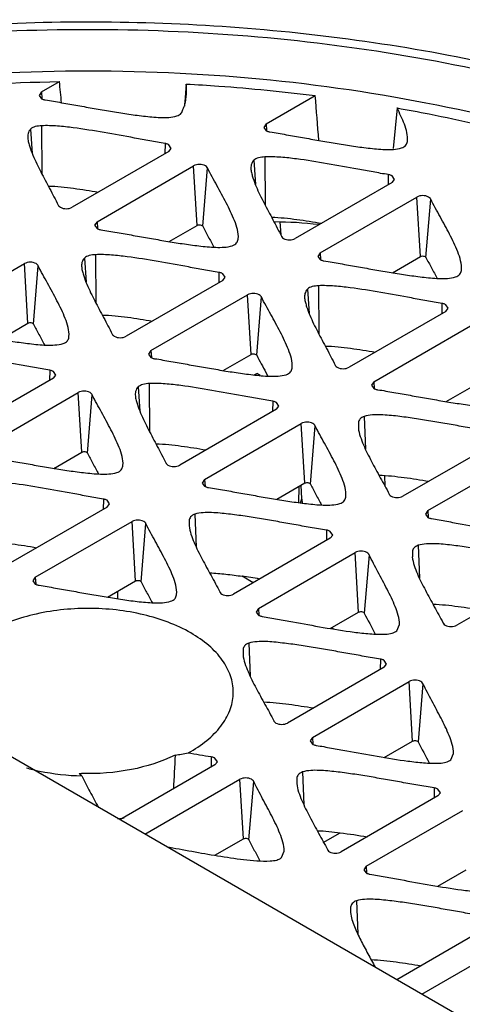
# Model space of a CAD drawing. Header units: millimetres. Extents: x 141 to 298, y 47 to 566.
# Tile 13 of 18: x 250 to 261, y 542 to 566. Entities that reach past the tile are written whole.
import ezdxf

# ---------------------------------------------------------------- set-up
doc = ezdxf.new("R2010")
doc.units = ezdxf.units.MM
doc.header["$LTSCALE"] = 39.86275
doc.layers.get('0').update_dxf_attribs({"linetype": 'CONTINUOUS'})

msp = doc.modelspace()

# ---------------------------------------------------------------- linework, layer by layer
at = {"color": 7}
for p, q in [((250.609, 564.133), (251.039, 564.381)), ((254.1, 564.323), (254.055, 563.789)), ((250.609, 564.133), (250.551, 564.045)), ((250.551, 564.045), (250.609, 563.969)), ((250.609, 564.133), (250.618, 563.97)), ((256.033, 563.361), (257.215, 564.043)), ((254.06, 563.857), (254.055, 563.789)), ((259.189, 563.745), (259.1, 562.764)), ((250.609, 563.316), (250.618, 562.152)), ((256.033, 563.361), (255.974, 563.273)), ((255.974, 563.273), (256.033, 563.197)), ((256.033, 563.361), (256.042, 563.198)), ((250.341, 563.234), (250.383, 562.65)), ((253.588, 562.888), (253.583, 562.641)), ((253.736, 562.771), (253.678, 562.859)), ((259.441, 562.936), (259.442, 562.949)), ((253.678, 562.695), (251.345, 561.348)), ((253.678, 562.695), (253.736, 562.771)), ((255.999, 562.564), (256.007, 561.4)), ((251.946, 561.001), (254.279, 562.348)), ((254.363, 560.912), (254.279, 562.348)), ((255.73, 562.482), (255.772, 561.898)), ((254.499, 560.891), (254.614, 562.297)), ((258.978, 562.137), (258.973, 561.889)), ((259.126, 562.019), (259.068, 562.107)), ((259.068, 561.943), (256.734, 560.596)), ((259.068, 561.943), (259.126, 562.019)), ((257.335, 560.249), (259.669, 561.596)), ((259.753, 560.16), (259.669, 561.596)), ((259.888, 560.139), (260.003, 561.545)), ((251.946, 561.001), (251.887, 560.914)), ((251.887, 560.914), (251.946, 560.838)), ((251.946, 561.001), (251.955, 560.838)), ((253.687, 560.522), (254.363, 560.912)), ((256.394, 560.687), (256.365, 560.999)), ((255.354, 560.577), (255.355, 560.589)), ((251.912, 560.204), (251.92, 559.04)), ((257.335, 560.249), (257.277, 560.162)), ((257.335, 560.249), (257.345, 560.086)), ((247.859, 558.641), (250.192, 559.989)), ((250.276, 558.552), (250.192, 559.989)), ((250.412, 558.531), (250.527, 559.937)), ((251.643, 560.123), (251.685, 559.539)), ((257.277, 560.162), (257.335, 560.086)), ((259.077, 559.77), (259.753, 560.16)), ((254.891, 559.777), (254.886, 559.529)), ((255.039, 559.66), (254.981, 559.747)), ((260.743, 559.825), (260.745, 559.837)), ((254.981, 559.584), (252.647, 558.237)), ((254.981, 559.584), (255.039, 559.66)), ((257.295, 559.456), (257.303, 558.292)), ((253.248, 557.89), (255.582, 559.237)), ((255.666, 557.8), (255.582, 559.237)), ((257.026, 559.374), (257.068, 558.79)), ((255.801, 557.779), (255.916, 559.185)), ((260.274, 559.029), (260.269, 558.781)), ((260.422, 558.911), (260.364, 558.999)), ((260.364, 558.835), (258.03, 557.488)), ((260.364, 558.835), (260.422, 558.911)), ((249.6, 558.162), (250.276, 558.552)), ((258.631, 557.141), (260.965, 558.488)), ((251.267, 558.217), (251.268, 558.229)), ((253.248, 557.89), (253.19, 557.802)), ((253.19, 557.802), (253.248, 557.726)), ((253.248, 557.89), (253.258, 557.727)), ((254.99, 557.41), (255.666, 557.8)), ((265.146, 539.269), (233.334, 557.636)), ((250.804, 557.417), (250.799, 557.169)), ((250.952, 557.3), (250.893, 557.387)), ((255.743, 557.306), (255.803, 557.341)), ((255.887, 557.293), (255.803, 557.341)), ((256.022, 557.366), (256.073, 557.275)), ((256.656, 557.465), (256.658, 557.477)), ((250.893, 557.224), (248.56, 555.877)), ((250.893, 557.224), (250.952, 557.3)), ((253.208, 557.096), (253.216, 555.932)), ((258.631, 557.141), (258.573, 557.054)), ((258.631, 557.141), (258.641, 556.979)), ((249.161, 555.53), (251.495, 556.877)), ((251.579, 555.441), (251.495, 556.877)), ((252.939, 557.015), (252.981, 556.431)), ((258.573, 557.054), (258.631, 556.978)), ((260.373, 556.662), (261.049, 557.052)), ((251.714, 555.42), (251.829, 556.825)), ((256.187, 556.669), (256.182, 556.421)), ((256.335, 556.552), (256.277, 556.639)), ((256.277, 556.476), (253.943, 555.129)), ((256.277, 556.476), (256.335, 556.552)), ((258.257, 556.149), (258.256, 556.024)), ((258.398, 556.304), (258.431, 555.511)), ((254.544, 554.782), (256.878, 556.129)), ((256.962, 554.692), (256.878, 556.129)), ((257.097, 554.671), (257.212, 556.077)), ((261.665, 555.724), (259.332, 554.377)), ((250.903, 555.05), (251.579, 555.441)), ((259.933, 554.03), (262.266, 555.377)), ((250.95, 555.043), (250.92, 555.06)), ((252.569, 555.105), (252.571, 555.118)), ((254.544, 554.782), (254.486, 554.694)), ((254.544, 554.782), (254.554, 554.619)), ((258.905, 554.614), (258.891, 554.887)), ((254.486, 554.694), (254.544, 554.618)), ((256.962, 554.692), (256.286, 554.302)), ((256.819, 554.222), (256.825, 554.613)), ((256.895, 554.313), (256.873, 554.646)), ((252.1, 554.309), (252.095, 554.061)), ((252.248, 554.192), (252.19, 554.279)), ((256.862, 554.216), (256.895, 554.313)), ((257.952, 554.357), (257.954, 554.369)), ((252.19, 554.116), (249.856, 552.769)), ((252.19, 554.116), (252.248, 554.192)), ((259.933, 554.03), (259.875, 553.943)), ((259.933, 554.03), (259.942, 553.867)), ((250.457, 552.422), (252.791, 553.769)), ((252.875, 552.333), (252.791, 553.769)), ((254.17, 553.789), (254.169, 553.664)), ((254.311, 553.944), (254.344, 553.152)), ((259.875, 553.943), (259.933, 553.867)), ((253.01, 552.312), (253.125, 553.717)), ((257.489, 553.558), (257.483, 553.31)), ((257.637, 553.441), (257.578, 553.528)), ((257.578, 553.365), (255.245, 552.018)), ((257.578, 553.365), (257.637, 553.441)), ((259.701, 553.193), (259.733, 552.4)), ((255.846, 551.671), (258.179, 553.018)), ((258.263, 551.581), (258.179, 553.018)), ((258.514, 552.966), (258.399, 551.56)), ((259.559, 553.037), (259.559, 552.912)), ((262.968, 552.613), (260.634, 551.266)), ((250.457, 552.422), (250.399, 552.335)), ((250.399, 552.335), (250.457, 552.259)), ((250.457, 552.422), (250.467, 552.259)), ((252.199, 551.942), (252.875, 552.333)), ((255.718, 552.291), (255.449, 552.446)), ((252.451, 551.905), (252.451, 552.088)), ((253.865, 551.997), (253.867, 552.01)), ((255.846, 551.671), (255.788, 551.583)), ((255.846, 551.671), (255.855, 551.508)), ((255.788, 551.583), (255.846, 551.507)), ((257.578, 551.186), (258.263, 551.581)), ((257.654, 551.173), (257.605, 551.201)), ((259.183, 551.132), (259.25, 551.286)), ((255.472, 550.678), (255.472, 550.553)), ((255.614, 550.833), (255.646, 550.04)), ((258.791, 550.446), (258.786, 550.198)), ((258.881, 550.253), (256.547, 548.906)), ((258.939, 550.329), (258.881, 550.416)), ((258.881, 550.253), (258.939, 550.329)), ((257.148, 548.559), (259.482, 549.906)), ((259.566, 548.47), (259.482, 549.906)), ((259.816, 549.854), (259.702, 548.448)), ((257.148, 548.559), (257.09, 548.472)), ((257.148, 548.559), (257.158, 548.396)), ((257.09, 548.472), (257.148, 548.396)), ((258.881, 548.074), (259.566, 548.47)), ((254.704, 548.087), (254.699, 547.839)), ((254.852, 547.969), (254.794, 548.057)), ((260.486, 548.02), (260.553, 548.174)), ((254.794, 547.894), (252.501, 546.57)), ((254.794, 547.894), (254.852, 547.969)), ((256.91, 547.725), (256.943, 546.932)), ((253.102, 546.223), (255.395, 547.547)), ((255.479, 546.11), (255.395, 547.547)), ((255.614, 546.089), (255.729, 547.495)), ((256.769, 547.57), (256.768, 547.445)), ((260.177, 547.145), (257.843, 545.798)), ((260.087, 547.338), (260.082, 547.09)), ((260.235, 547.221), (260.177, 547.308)), ((260.177, 547.145), (260.235, 547.221)), ((258.444, 545.451), (260.778, 546.798)), ((257.41, 546.021), (257.819, 546.258)), ((254.793, 545.714), (255.479, 546.11)), ((256.399, 545.66), (256.466, 545.814)), ((258.444, 545.451), (258.386, 545.364)), ((258.444, 545.451), (258.454, 545.288)), ((258.386, 545.364), (258.444, 545.288)), ((260.177, 544.966), (260.862, 545.362)), ((258.21, 544.615), (258.242, 543.822)), ((258.068, 544.46), (258.067, 544.335)), ((261.476, 544.035), (259.184, 542.712)), ((259.785, 542.365), (262.077, 543.688))]:
    msp.add_line(p, q, dxfattribs=at)
for centre, radius, start, end in [((256.222, 551.907), 9.087, 83.2123, 89.986), ((252.334, 531.255), 21.419, 80.4993, 81.6398), ((279.961, 562.455), 24.159, 206.8083, 208.1617), ((280.145, 558.771), 22.901, 206.7909, 208.219), ((252.799, 555.245), 7.189, 278.2597, 280.7859), ((252.529, 551.136), 3.367, 298.6769, 299.9955), ((251.735, 553.226), 5.542, 267.7096, 268.3179), ((251.933, 548.087), 0.578, 223.6063, 232.1502), ((251.77, 551.837), 5.287, 277.4093, 279.0792)]:
    msp.add_arc(centre, radius, start, end, dxfattribs=at)
for centre, major_axis, start_param, end_param in [((247.803, 400.443), (-15.305, 269.487), -0.922536, -0.920155), ((247.578, 460.104), (-16.179, 284.875), -1.204699, -1.200629)]:
    msp.add_ellipse(centre, major_axis=major_axis, ratio=0.058324, start_param=start_param, end_param=end_param, dxfattribs=at)
for points, knots in [([(224.26, 553.059), (224.532, 553.727), (225.22, 555.047), (226.599, 556.876), (228.318, 558.577), (231.105, 560.71), (235.318, 562.923), (241.077, 564.761), (247.39, 565.778), (253.931, 565.923), (260.355, 565.192), (264.481, 564.105), (266.433, 563.407)], [0, 0, 0, 0, 0.046247, 0.094837, 0.146265, 0.200818, 0.319293, 0.449079, 0.586776, 0.727809, 0.867151, 1, 1, 1, 1]), ([(232.349, 560.97), (233.299, 561.524), (235.333, 562.542), (238.613, 563.76), (242.16, 564.696), (247.185, 565.549), (253.638, 565.814), (258.787, 565.184), (261.292, 564.643)], [0, 0, 0, 0, 0.11083, 0.228597, 0.352137, 0.479999, 0.741761, 1, 1, 1, 1]), ([(275.151, 555.771), (274.533, 556.592), (273.025, 558.165), (270.248, 560.152), (266.931, 561.831), (263.171, 563.156), (259.075, 564.089), (254.763, 564.604), (250.363, 564.686), (247.426, 564.448), (245.974, 564.254)], [0, 0, 0, 0, 0.097517, 0.205156, 0.322801, 0.449307, 0.58279, 0.720871, 0.860873, 1, 1, 1, 1]), ([(246.041, 564.015), (246.452, 564.069), (248.112, 564.264), (249.783, 564.361), (251.039, 564.381)], [0, 0, 0, 0, 0.248288, 1, 1, 1, 1]), ([(254.1, 564.323), (254.361, 564.309), (255.402, 564.244), (256.44, 564.141), (257.215, 564.043)], [0, 0, 0, 0, 0.251134, 1, 1, 1, 1]), ([(250.609, 563.969), (250.615, 563.966), (250.643, 563.951), (250.675, 563.943), (250.698, 563.939)], [0, 0, 0, 0, 0.232492, 1, 1, 1, 1]), ([(254.017, 563.708), (254.025, 563.719), (254.036, 563.744), (254.057, 563.791), (254.084, 563.877), (254.094, 563.952), (254.098, 564.002)], [0, 0, 0, 0, 0.131104, 0.259555, 0.510326, 1, 1, 1, 1]), ([(250.698, 563.939), (250.83, 563.919), (251.092, 563.873), (251.485, 563.803), (251.878, 563.733), (252.272, 563.665), (252.668, 563.601), (253.069, 563.548), (253.407, 563.512), (253.677, 563.513), (253.813, 563.532), (253.876, 563.553)], [0, 0, 0, 0, 0.124407, 0.248479, 0.37254, 0.496813, 0.621594, 0.747225, 0.874073, 0.937997, 1, 1, 1, 1]), ([(259.189, 563.745), (259.449, 563.699), (260.474, 563.508), (261.492, 563.276), (262.246, 563.08)], [0, 0, 0, 0, 0.252824, 1, 1, 1, 1]), ([(259.443, 562.949), (259.45, 563.016), (259.433, 563.155), (259.346, 563.423), (259.254, 563.616), (259.189, 563.745)], [0, 0, 0, 0, 0.241066, 0.488894, 1, 1, 1, 1]), ([(253.876, 563.553), (253.915, 563.566), (253.985, 563.603), (254.013, 563.676), (254.017, 563.708)], [0, 0, 0, 0, 0.564477, 1, 1, 1, 1]), ([(250.609, 563.316), (250.558, 563.313), (250.463, 563.305), (250.371, 563.265), (250.341, 563.234)], [0, 0, 0, 0, 0.543308, 1, 1, 1, 1]), ([(253.588, 562.888), (253.465, 562.908), (253.22, 562.954), (252.73, 563.042), (252.115, 563.155), (251.496, 563.255), (250.993, 563.311), (250.737, 563.322), (250.609, 563.316)], [0, 0, 0, 0, 0.124183, 0.248113, 0.49615, 0.745995, 0.872408, 1, 1, 1, 1]), ([(250.341, 563.234), (250.312, 563.205), (250.273, 563.132), (250.27, 563.052), (250.274, 563.015)], [0, 0, 0, 0, 0.520794, 1, 1, 1, 1]), ([(256.033, 563.197), (256.039, 563.194), (256.067, 563.18), (256.098, 563.171), (256.122, 563.168)], [0, 0, 0, 0, 0.232492, 1, 1, 1, 1]), ([(256.122, 563.168), (256.254, 563.147), (256.516, 563.101), (256.909, 563.031), (257.302, 562.961), (257.696, 562.893), (258.092, 562.829), (258.493, 562.776), (258.831, 562.741), (259.101, 562.741), (259.237, 562.76), (259.3, 562.781)], [0, 0, 0, 0, 0.124407, 0.248479, 0.37254, 0.496813, 0.621594, 0.747225, 0.874073, 0.937997, 1, 1, 1, 1]), ([(250.274, 563.015), (250.277, 562.979), (250.291, 562.91), (250.331, 562.772), (250.423, 562.531), (250.589, 562.197), (250.804, 561.802), (250.942, 561.534), (251.01, 561.4)], [0, 0, 0, 0, 0.059295, 0.11954, 0.241969, 0.492728, 0.746822, 1, 1, 1, 1]), ([(253.678, 562.859), (253.672, 562.862), (253.643, 562.876), (253.612, 562.885), (253.588, 562.888)], [0, 0, 0, 0, 0.232492, 1, 1, 1, 1]), ([(259.3, 562.781), (259.339, 562.794), (259.409, 562.831), (259.437, 562.905), (259.441, 562.936)], [0, 0, 0, 0, 0.564477, 1, 1, 1, 1]), ([(255.999, 562.564), (255.947, 562.561), (255.853, 562.553), (255.761, 562.513), (255.73, 562.482)], [0, 0, 0, 0, 0.543308, 1, 1, 1, 1]), ([(258.978, 562.137), (258.855, 562.156), (258.61, 562.202), (258.119, 562.29), (257.505, 562.403), (256.886, 562.504), (256.383, 562.56), (256.127, 562.57), (255.999, 562.564)], [0, 0, 0, 0, 0.124183, 0.248113, 0.49615, 0.745995, 0.872408, 1, 1, 1, 1]), ([(254.562, 562.348), (254.52, 562.373), (254.421, 562.392), (254.321, 562.373), (254.279, 562.348)], [0, 0, 0, 0, 0.500001, 1, 1, 1, 1]), ([(254.614, 562.297), (254.611, 562.302), (254.599, 562.323), (254.579, 562.339), (254.562, 562.348)], [0, 0, 0, 0, 0.224523, 1, 1, 1, 1]), ([(255.73, 562.482), (255.701, 562.453), (255.662, 562.38), (255.66, 562.3), (255.663, 562.263)], [0, 0, 0, 0, 0.520794, 1, 1, 1, 1]), ([(255.356, 560.589), (255.364, 560.662), (255.343, 560.814), (255.242, 561.104), (255.104, 561.385), (254.955, 561.664), (254.84, 561.875), (254.724, 562.084), (254.647, 562.224), (254.614, 562.297)], [0, 0, 0, 0, 0.117838, 0.239331, 0.489925, 0.617252, 0.744998, 0.873041, 1, 1, 1, 1]), ([(255.663, 562.263), (255.666, 562.228), (255.681, 562.158), (255.721, 562.02), (255.813, 561.779), (255.979, 561.445), (256.194, 561.05), (256.332, 560.782), (256.4, 560.648)], [0, 0, 0, 0, 0.059295, 0.11954, 0.241969, 0.492728, 0.746822, 1, 1, 1, 1]), ([(259.068, 562.107), (259.061, 562.11), (259.033, 562.125), (259.002, 562.133), (258.978, 562.137)], [0, 0, 0, 0, 0.232492, 1, 1, 1, 1]), ([(250.771, 561.86), (250.874, 561.86), (251.078, 561.845), (251.482, 561.797), (251.781, 561.749), (251.98, 561.716)], [0, 0, 0, 0, 0.252845, 0.503483, 1, 1, 1, 1]), ([(259.951, 561.596), (259.91, 561.621), (259.81, 561.64), (259.711, 561.621), (259.669, 561.596)], [0, 0, 0, 0, 0.500001, 1, 1, 1, 1]), ([(260.003, 561.545), (260.001, 561.55), (259.988, 561.571), (259.968, 561.587), (259.951, 561.596)], [0, 0, 0, 0, 0.224523, 1, 1, 1, 1]), ([(251.01, 561.4), (251.012, 561.395), (251.025, 561.374), (251.045, 561.358), (251.062, 561.348)], [0, 0, 0, 0, 0.224523, 1, 1, 1, 1]), ([(260.745, 559.837), (260.753, 559.91), (260.732, 560.062), (260.632, 560.352), (260.494, 560.633), (260.344, 560.912), (260.23, 561.123), (260.113, 561.332), (260.037, 561.473), (260.003, 561.545)], [0, 0, 0, 0, 0.117838, 0.239331, 0.489925, 0.617252, 0.744998, 0.873041, 1, 1, 1, 1]), ([(251.062, 561.348), (251.104, 561.324), (251.203, 561.305), (251.303, 561.324), (251.345, 561.348)], [0, 0, 0, 0, 0.500001, 1, 1, 1, 1]), ([(254.363, 560.912), (254.371, 560.916), (254.408, 560.93), (254.452, 560.927), (254.478, 560.912)], [0, 0, 0, 0, 0.240382, 1, 1, 1, 1]), ([(254.478, 560.912), (254.48, 560.91), (254.489, 560.905), (254.496, 560.897), (254.499, 560.891)], [0, 0, 0, 0, 0.279821, 1, 1, 1, 1]), ([(254.499, 560.891), (254.519, 560.848), (254.565, 560.764), (254.655, 560.596), (254.724, 560.47), (254.77, 560.386)], [0, 0, 0, 0, 0.248758, 0.498737, 1, 1, 1, 1]), ([(256.16, 561.109), (256.263, 561.108), (256.467, 561.093), (256.871, 561.045), (257.171, 560.997), (257.37, 560.964)], [0, 0, 0, 0, 0.252845, 0.503483, 1, 1, 1, 1]), ([(251.946, 560.838), (251.952, 560.834), (251.98, 560.82), (252.011, 560.812), (252.035, 560.808)], [0, 0, 0, 0, 0.232492, 1, 1, 1, 1]), ([(252.035, 560.808), (252.167, 560.788), (252.429, 560.742), (252.822, 560.672), (253.215, 560.602), (253.609, 560.533), (254.005, 560.469), (254.406, 560.416), (254.744, 560.381), (255.014, 560.381), (255.15, 560.4), (255.213, 560.421)], [0, 0, 0, 0, 0.124407, 0.248479, 0.37254, 0.496813, 0.621594, 0.747225, 0.874073, 0.937997, 1, 1, 1, 1]), ([(256.4, 560.648), (256.402, 560.643), (256.415, 560.622), (256.435, 560.606), (256.451, 560.596)], [0, 0, 0, 0, 0.224523, 1, 1, 1, 1]), ([(255.213, 560.421), (255.252, 560.434), (255.322, 560.472), (255.349, 560.545), (255.354, 560.577)], [0, 0, 0, 0, 0.564477, 1, 1, 1, 1]), ([(256.451, 560.596), (256.493, 560.572), (256.593, 560.553), (256.692, 560.572), (256.734, 560.596)], [0, 0, 0, 0, 0.500001, 1, 1, 1, 1]), ([(251.912, 560.204), (251.86, 560.202), (251.766, 560.193), (251.674, 560.153), (251.643, 560.123)], [0, 0, 0, 0, 0.543308, 1, 1, 1, 1]), ([(254.891, 559.777), (254.768, 559.796), (254.523, 559.842), (254.032, 559.93), (253.418, 560.043), (252.798, 560.144), (252.295, 560.2), (252.04, 560.211), (251.912, 560.204)], [0, 0, 0, 0, 0.124183, 0.248113, 0.49615, 0.745995, 0.872408, 1, 1, 1, 1]), ([(259.753, 560.16), (259.761, 560.165), (259.798, 560.178), (259.842, 560.175), (259.867, 560.16)], [0, 0, 0, 0, 0.240382, 1, 1, 1, 1]), ([(250.475, 559.989), (250.433, 560.013), (250.334, 560.032), (250.234, 560.013), (250.192, 559.989)], [0, 0, 0, 0, 0.500001, 1, 1, 1, 1]), ([(250.527, 559.937), (250.524, 559.942), (250.512, 559.963), (250.492, 559.979), (250.475, 559.989)], [0, 0, 0, 0, 0.224523, 1, 1, 1, 1]), ([(251.269, 558.229), (251.277, 558.303), (251.256, 558.455), (251.155, 558.744), (251.017, 559.026), (250.868, 559.305), (250.753, 559.515), (250.637, 559.725), (250.56, 559.865), (250.527, 559.937)], [0, 0, 0, 0, 0.117838, 0.239331, 0.489925, 0.617252, 0.744998, 0.873041, 1, 1, 1, 1]), ([(251.643, 560.123), (251.614, 560.094), (251.575, 560.02), (251.573, 559.94), (251.576, 559.903)], [0, 0, 0, 0, 0.520794, 1, 1, 1, 1]), ([(257.335, 560.086), (257.342, 560.082), (257.37, 560.068), (257.401, 560.06), (257.425, 560.056)], [0, 0, 0, 0, 0.232492, 1, 1, 1, 1]), ([(257.425, 560.056), (257.557, 560.036), (257.819, 559.99), (258.212, 559.92), (258.604, 559.85), (258.998, 559.781), (259.395, 559.717), (259.795, 559.664), (260.133, 559.629), (260.404, 559.63), (260.539, 559.648), (260.602, 559.669)], [0, 0, 0, 0, 0.124407, 0.248479, 0.37254, 0.496813, 0.621594, 0.747225, 0.874073, 0.937997, 1, 1, 1, 1]), ([(259.867, 560.16), (259.87, 560.158), (259.878, 560.153), (259.885, 560.145), (259.888, 560.139)], [0, 0, 0, 0, 0.279821, 1, 1, 1, 1]), ([(259.888, 560.139), (259.908, 560.096), (259.954, 560.012), (260.044, 559.844), (260.114, 559.718), (260.16, 559.634)], [0, 0, 0, 0, 0.248758, 0.498737, 1, 1, 1, 1]), ([(251.576, 559.903), (251.579, 559.868), (251.594, 559.798), (251.634, 559.66), (251.726, 559.419), (251.892, 559.085), (252.107, 558.69), (252.245, 558.422), (252.312, 558.288)], [0, 0, 0, 0, 0.059295, 0.11954, 0.241969, 0.492728, 0.746822, 1, 1, 1, 1]), ([(254.981, 559.747), (254.974, 559.751), (254.946, 559.765), (254.915, 559.773), (254.891, 559.777)], [0, 0, 0, 0, 0.232492, 1, 1, 1, 1]), ([(260.602, 559.669), (260.641, 559.683), (260.712, 559.72), (260.739, 559.793), (260.743, 559.825)], [0, 0, 0, 0, 0.564477, 1, 1, 1, 1]), ([(257.295, 559.456), (257.243, 559.453), (257.149, 559.445), (257.057, 559.405), (257.026, 559.374)], [0, 0, 0, 0, 0.543308, 1, 1, 1, 1]), ([(260.274, 559.029), (260.151, 559.048), (259.906, 559.094), (259.415, 559.182), (258.801, 559.295), (258.182, 559.396), (257.679, 559.452), (257.423, 559.462), (257.295, 559.456)], [0, 0, 0, 0, 0.124183, 0.248113, 0.49615, 0.745995, 0.872408, 1, 1, 1, 1]), ([(255.864, 559.237), (255.822, 559.261), (255.723, 559.28), (255.624, 559.261), (255.582, 559.237)], [0, 0, 0, 0, 0.500001, 1, 1, 1, 1]), ([(255.916, 559.185), (255.914, 559.19), (255.901, 559.211), (255.881, 559.227), (255.864, 559.237)], [0, 0, 0, 0, 0.224523, 1, 1, 1, 1]), ([(257.026, 559.374), (256.997, 559.345), (256.959, 559.272), (256.956, 559.192), (256.959, 559.155)], [0, 0, 0, 0, 0.520794, 1, 1, 1, 1]), ([(256.658, 557.477), (256.666, 557.551), (256.645, 557.703), (256.545, 557.992), (256.407, 558.274), (256.257, 558.553), (256.143, 558.763), (256.026, 558.973), (255.95, 559.113), (255.916, 559.185)], [0, 0, 0, 0, 0.117838, 0.239331, 0.489925, 0.617252, 0.744998, 0.873041, 1, 1, 1, 1]), ([(256.959, 559.155), (256.962, 559.12), (256.977, 559.05), (257.017, 558.912), (257.109, 558.671), (257.275, 558.337), (257.49, 557.942), (257.628, 557.674), (257.696, 557.54)], [0, 0, 0, 0, 0.059295, 0.11954, 0.241969, 0.492728, 0.746822, 1, 1, 1, 1]), ([(260.364, 558.999), (260.357, 559.002), (260.329, 559.017), (260.298, 559.025), (260.274, 559.029)], [0, 0, 0, 0, 0.232493, 1, 1, 1, 1]), ([(252.073, 558.749), (252.176, 558.748), (252.38, 558.733), (252.784, 558.686), (253.084, 558.638), (253.283, 558.604)], [0, 0, 0, 0, 0.252845, 0.503483, 1, 1, 1, 1]), ([(250.276, 558.552), (250.284, 558.557), (250.321, 558.57), (250.365, 558.567), (250.391, 558.552)], [0, 0, 0, 0, 0.240382, 1, 1, 1, 1]), ([(250.391, 558.552), (250.393, 558.551), (250.402, 558.545), (250.409, 558.538), (250.412, 558.531)], [0, 0, 0, 0, 0.279821, 1, 1, 1, 1]), ([(250.412, 558.531), (250.432, 558.488), (250.478, 558.404), (250.568, 558.236), (250.637, 558.11), (250.683, 558.026)], [0, 0, 0, 0, 0.248758, 0.498737, 1, 1, 1, 1]), ([(247.948, 558.448), (248.08, 558.428), (248.342, 558.382), (248.735, 558.312), (249.128, 558.242), (249.522, 558.174), (249.918, 558.11), (250.319, 558.057), (250.656, 558.021), (250.927, 558.022), (251.063, 558.041), (251.126, 558.062)], [0, 0, 0, 0, 0.124407, 0.248479, 0.37254, 0.496813, 0.621594, 0.747225, 0.874073, 0.937997, 1, 1, 1, 1]), ([(252.312, 558.288), (252.315, 558.283), (252.328, 558.262), (252.348, 558.246), (252.364, 558.237)], [0, 0, 0, 0, 0.224523, 1, 1, 1, 1]), ([(251.126, 558.062), (251.165, 558.075), (251.235, 558.112), (251.262, 558.185), (251.267, 558.217)], [0, 0, 0, 0, 0.564477, 1, 1, 1, 1]), ([(252.364, 558.237), (252.406, 558.212), (252.506, 558.193), (252.605, 558.212), (252.647, 558.237)], [0, 0, 0, 0, 0.500001, 1, 1, 1, 1]), ([(250.804, 557.417), (250.681, 557.436), (250.436, 557.482), (249.945, 557.571), (249.331, 557.684), (248.711, 557.784), (248.208, 557.84), (247.953, 557.851), (247.825, 557.845)], [0, 0, 0, 0, 0.124183, 0.248113, 0.49615, 0.745995, 0.872408, 1, 1, 1, 1]), ([(255.666, 557.8), (255.674, 557.805), (255.711, 557.818), (255.755, 557.815), (255.78, 557.8)], [0, 0, 0, 0, 0.240382, 1, 1, 1, 1]), ([(255.78, 557.8), (255.783, 557.799), (255.791, 557.793), (255.798, 557.786), (255.801, 557.779)], [0, 0, 0, 0, 0.279821, 1, 1, 1, 1]), ([(257.456, 558.001), (257.559, 558), (257.764, 557.985), (258.167, 557.937), (258.467, 557.889), (258.666, 557.856)], [0, 0, 0, 0, 0.252845, 0.503483, 1, 1, 1, 1]), ([(253.248, 557.726), (253.255, 557.723), (253.283, 557.708), (253.314, 557.7), (253.338, 557.696)], [0, 0, 0, 0, 0.232492, 1, 1, 1, 1]), ([(253.338, 557.696), (253.47, 557.676), (253.732, 557.63), (254.125, 557.56), (254.517, 557.49), (254.911, 557.422), (255.308, 557.358), (255.708, 557.305), (256.046, 557.269), (256.317, 557.27), (256.452, 557.289), (256.515, 557.31)], [0, 0, 0, 0, 0.124407, 0.248479, 0.37254, 0.496813, 0.621594, 0.747225, 0.874073, 0.937997, 1, 1, 1, 1]), ([(255.801, 557.779), (255.834, 557.709), (255.91, 557.572), (255.985, 557.435), (256.022, 557.366)], [0, 0, 0, 0, 0.498624, 1, 1, 1, 1]), ([(250.893, 557.387), (250.887, 557.391), (250.859, 557.405), (250.828, 557.414), (250.804, 557.417)], [0, 0, 0, 0, 0.232492, 1, 1, 1, 1]), ([(256.515, 557.31), (256.554, 557.323), (256.625, 557.36), (256.652, 557.433), (256.656, 557.465)], [0, 0, 0, 0, 0.564477, 1, 1, 1, 1]), ([(257.696, 557.54), (257.698, 557.535), (257.711, 557.514), (257.731, 557.498), (257.747, 557.488)], [0, 0, 0, 0, 0.224523, 1, 1, 1, 1]), ([(257.747, 557.488), (257.789, 557.464), (257.889, 557.445), (257.988, 557.464), (258.03, 557.488)], [0, 0, 0, 0, 0.500001, 1, 1, 1, 1]), ([(253.208, 557.096), (253.156, 557.094), (253.062, 557.086), (252.97, 557.045), (252.939, 557.015)], [0, 0, 0, 0, 0.543308, 1, 1, 1, 1]), ([(256.187, 556.669), (256.064, 556.688), (255.819, 556.734), (255.328, 556.822), (254.714, 556.935), (254.095, 557.036), (253.592, 557.092), (253.336, 557.103), (253.208, 557.096)], [0, 0, 0, 0, 0.124183, 0.248113, 0.49615, 0.745995, 0.872408, 1, 1, 1, 1]), ([(251.777, 556.877), (251.735, 556.901), (251.636, 556.92), (251.536, 556.901), (251.495, 556.877)], [0, 0, 0, 0, 0.500001, 1, 1, 1, 1]), ([(251.829, 556.825), (251.827, 556.83), (251.814, 556.852), (251.794, 556.868), (251.777, 556.877)], [0, 0, 0, 0, 0.224523, 1, 1, 1, 1]), ([(252.939, 557.015), (252.91, 556.986), (252.871, 556.912), (252.869, 556.832), (252.872, 556.795)], [0, 0, 0, 0, 0.520794, 1, 1, 1, 1]), ([(258.631, 556.978), (258.638, 556.974), (258.666, 556.96), (258.697, 556.952), (258.721, 556.948)], [0, 0, 0, 0, 0.232492, 1, 1, 1, 1]), ([(258.721, 556.948), (258.853, 556.928), (259.115, 556.882), (259.508, 556.812), (259.901, 556.742), (260.294, 556.673), (260.691, 556.609), (261.091, 556.556), (261.429, 556.521), (261.7, 556.522), (261.835, 556.541), (261.898, 556.562)], [0, 0, 0, 0, 0.124407, 0.248479, 0.37254, 0.496813, 0.621594, 0.747225, 0.874073, 0.937997, 1, 1, 1, 1]), ([(252.571, 555.118), (252.579, 555.191), (252.558, 555.343), (252.458, 555.633), (252.32, 555.914), (252.17, 556.193), (252.056, 556.404), (251.939, 556.613), (251.863, 556.753), (251.829, 556.825)], [0, 0, 0, 0, 0.117838, 0.239331, 0.489925, 0.617252, 0.744998, 0.873041, 1, 1, 1, 1]), ([(252.872, 556.795), (252.875, 556.76), (252.89, 556.69), (252.93, 556.552), (253.022, 556.311), (253.188, 555.978), (253.403, 555.582), (253.541, 555.315), (253.609, 555.18)], [0, 0, 0, 0, 0.059295, 0.11954, 0.241969, 0.492728, 0.746822, 1, 1, 1, 1]), ([(256.277, 556.639), (256.27, 556.643), (256.242, 556.657), (256.211, 556.665), (256.187, 556.669)], [0, 0, 0, 0, 0.232493, 1, 1, 1, 1]), ([(257.16, 556.129), (257.119, 556.153), (257.019, 556.172), (256.92, 556.153), (256.878, 556.129)], [0, 0, 0, 0, 0.500001, 1, 1, 1, 1]), ([(258.398, 556.304), (258.359, 556.291), (258.289, 556.254), (258.262, 556.181), (258.257, 556.149)], [0, 0, 0, 0, 0.564477, 1, 1, 1, 1]), ([(261.576, 555.918), (261.444, 555.938), (261.182, 555.984), (260.789, 556.054), (260.396, 556.124), (260.002, 556.192), (259.606, 556.256), (259.205, 556.309), (258.867, 556.345), (258.597, 556.344), (258.461, 556.325), (258.398, 556.304)], [0, 0, 0, 0, 0.124407, 0.248479, 0.37254, 0.496813, 0.621594, 0.747225, 0.874073, 0.937997, 1, 1, 1, 1]), ([(257.212, 556.077), (257.21, 556.082), (257.197, 556.103), (257.177, 556.119), (257.16, 556.129)], [0, 0, 0, 0, 0.224523, 1, 1, 1, 1]), ([(257.954, 554.369), (257.962, 554.443), (257.941, 554.595), (257.841, 554.884), (257.703, 555.166), (257.553, 555.445), (257.439, 555.656), (257.322, 555.865), (257.246, 556.005), (257.212, 556.077)], [0, 0, 0, 0, 0.117838, 0.239331, 0.489925, 0.617252, 0.744998, 0.873041, 1, 1, 1, 1]), ([(258.256, 556.024), (258.263, 555.954), (258.299, 555.815), (258.404, 555.546), (258.537, 555.282), (258.678, 555.021), (258.785, 554.824), (258.895, 554.628), (258.966, 554.496), (258.997, 554.429)], [0, 0, 0, 0, 0.119023, 0.241371, 0.49202, 0.618941, 0.746159, 0.87367, 1, 1, 1, 1]), ([(251.579, 555.441), (251.587, 555.445), (251.624, 555.458), (251.668, 555.455), (251.693, 555.441)], [0, 0, 0, 0, 0.240382, 1, 1, 1, 1]), ([(251.693, 555.441), (251.696, 555.439), (251.704, 555.434), (251.711, 555.426), (251.714, 555.42)], [0, 0, 0, 0, 0.279821, 1, 1, 1, 1]), ([(251.714, 555.42), (251.754, 555.333), (251.846, 555.166), (251.94, 554.999), (251.986, 554.915)], [0, 0, 0, 0, 0.497818, 1, 1, 1, 1]), ([(253.37, 555.641), (253.472, 555.64), (253.677, 555.625), (254.08, 555.578), (254.38, 555.53), (254.579, 555.496)], [0, 0, 0, 0, 0.252848, 0.503484, 1, 1, 1, 1]), ([(249.251, 555.337), (249.382, 555.316), (249.645, 555.27), (250.038, 555.201), (250.43, 555.13), (250.824, 555.062), (251.221, 554.998), (251.621, 554.945), (251.959, 554.91), (252.23, 554.91), (252.365, 554.929), (252.428, 554.95)], [0, 0, 0, 0, 0.124407, 0.248479, 0.37254, 0.496813, 0.621594, 0.747225, 0.874073, 0.937997, 1, 1, 1, 1]), ([(253.609, 555.18), (253.611, 555.175), (253.624, 555.154), (253.644, 555.138), (253.66, 555.129)], [0, 0, 0, 0, 0.224523, 1, 1, 1, 1]), ([(252.428, 554.95), (252.467, 554.963), (252.538, 555), (252.565, 555.074), (252.569, 555.105)], [0, 0, 0, 0, 0.564477, 1, 1, 1, 1]), ([(253.66, 555.129), (253.702, 555.104), (253.802, 555.085), (253.901, 555.104), (253.943, 555.129)], [0, 0, 0, 0, 0.500001, 1, 1, 1, 1]), ([(252.1, 554.309), (251.977, 554.328), (251.732, 554.374), (251.241, 554.463), (250.627, 554.576), (250.007, 554.676), (249.504, 554.732), (249.249, 554.743), (249.121, 554.737)], [0, 0, 0, 0, 0.124182, 0.248113, 0.49615, 0.745995, 0.872408, 1, 1, 1, 1]), ([(256.962, 554.692), (256.97, 554.697), (257.007, 554.71), (257.051, 554.707), (257.076, 554.692)], [0, 0, 0, 0, 0.240382, 1, 1, 1, 1]), ([(258.752, 554.887), (258.854, 554.885), (259.058, 554.867), (259.46, 554.82), (259.76, 554.772), (259.958, 554.739)], [0, 0, 0, 0, 0.252575, 0.503226, 1, 1, 1, 1]), ([(254.544, 554.618), (254.551, 554.615), (254.579, 554.6), (254.61, 554.592), (254.634, 554.588)], [0, 0, 0, 0, 0.232492, 1, 1, 1, 1]), ([(254.634, 554.588), (254.766, 554.568), (255.028, 554.522), (255.421, 554.452), (255.813, 554.382), (256.207, 554.314), (256.604, 554.25), (257.004, 554.197), (257.342, 554.162), (257.613, 554.162), (257.748, 554.181), (257.811, 554.202)], [0, 0, 0, 0, 0.124407, 0.248479, 0.37254, 0.496813, 0.621594, 0.747225, 0.874073, 0.937997, 1, 1, 1, 1]), ([(257.076, 554.692), (257.079, 554.691), (257.087, 554.685), (257.094, 554.678), (257.097, 554.671)], [0, 0, 0, 0, 0.279821, 1, 1, 1, 1]), ([(257.097, 554.671), (257.117, 554.628), (257.163, 554.545), (257.253, 554.376), (257.323, 554.251), (257.369, 554.167)], [0, 0, 0, 0, 0.248755, 0.498739, 1, 1, 1, 1]), ([(252.19, 554.279), (252.183, 554.283), (252.155, 554.297), (252.124, 554.306), (252.1, 554.309)], [0, 0, 0, 0, 0.232493, 1, 1, 1, 1]), ([(257.811, 554.202), (257.85, 554.215), (257.921, 554.252), (257.948, 554.325), (257.952, 554.357)], [0, 0, 0, 0, 0.564477, 1, 1, 1, 1]), ([(258.997, 554.429), (259, 554.424), (259.012, 554.403), (259.032, 554.387), (259.049, 554.377)], [0, 0, 0, 0, 0.224523, 1, 1, 1, 1]), ([(259.049, 554.377), (259.091, 554.353), (259.19, 554.334), (259.29, 554.353), (259.332, 554.377)], [0, 0, 0, 0, 0.500001, 1, 1, 1, 1]), ([(253.073, 553.769), (253.031, 553.793), (252.932, 553.813), (252.833, 553.793), (252.791, 553.769)], [0, 0, 0, 0, 0.500001, 1, 1, 1, 1]), ([(253.125, 553.717), (253.123, 553.722), (253.11, 553.744), (253.09, 553.76), (253.073, 553.769)], [0, 0, 0, 0, 0.224523, 1, 1, 1, 1]), ([(254.311, 553.944), (254.272, 553.931), (254.202, 553.894), (254.175, 553.821), (254.17, 553.789)], [0, 0, 0, 0, 0.564477, 1, 1, 1, 1]), ([(257.489, 553.558), (257.357, 553.578), (257.095, 553.624), (256.702, 553.694), (256.309, 553.764), (255.915, 553.833), (255.519, 553.897), (255.118, 553.95), (254.78, 553.985), (254.51, 553.984), (254.374, 553.965), (254.311, 553.944)], [0, 0, 0, 0, 0.124407, 0.248479, 0.37254, 0.496813, 0.621594, 0.747225, 0.874073, 0.937997, 1, 1, 1, 1]), ([(259.933, 553.867), (259.939, 553.863), (259.968, 553.849), (259.999, 553.841), (260.023, 553.837)], [0, 0, 0, 0, 0.232492, 1, 1, 1, 1]), ([(260.023, 553.837), (260.146, 553.818), (260.391, 553.772), (260.881, 553.684), (261.496, 553.571), (262.115, 553.47), (262.618, 553.414), (262.874, 553.403), (263.002, 553.41)], [0, 0, 0, 0, 0.124183, 0.248113, 0.49615, 0.745995, 0.872408, 1, 1, 1, 1]), ([(253.867, 552.01), (253.875, 552.083), (253.854, 552.235), (253.754, 552.525), (253.616, 552.806), (253.466, 553.085), (253.352, 553.296), (253.235, 553.505), (253.159, 553.645), (253.125, 553.717)], [0, 0, 0, 0, 0.117838, 0.239331, 0.489925, 0.617252, 0.744998, 0.873041, 1, 1, 1, 1]), ([(254.169, 553.664), (254.176, 553.595), (254.211, 553.456), (254.317, 553.186), (254.45, 552.923), (254.591, 552.661), (254.698, 552.464), (254.808, 552.268), (254.879, 552.137), (254.91, 552.069)], [0, 0, 0, 0, 0.119023, 0.241371, 0.49202, 0.618941, 0.746159, 0.87367, 1, 1, 1, 1]), ([(257.578, 553.528), (257.572, 553.532), (257.544, 553.546), (257.513, 553.554), (257.489, 553.558)], [0, 0, 0, 0, 0.232492, 1, 1, 1, 1]), ([(249.283, 553.281), (249.385, 553.281), (249.59, 553.266), (249.993, 553.218), (250.293, 553.17), (250.492, 553.136)], [0, 0, 0, 0, 0.252848, 0.503484, 1, 1, 1, 1]), ([(258.462, 553.018), (258.42, 553.042), (258.321, 553.061), (258.221, 553.042), (258.179, 553.018)], [0, 0, 0, 0, 0.500001, 1, 1, 1, 1]), ([(259.701, 553.193), (259.662, 553.179), (259.591, 553.142), (259.564, 553.069), (259.559, 553.037)], [0, 0, 0, 0, 0.564477, 1, 1, 1, 1]), ([(262.878, 552.806), (262.746, 552.826), (262.484, 552.872), (262.091, 552.942), (261.698, 553.012), (261.305, 553.081), (260.908, 553.145), (260.508, 553.198), (260.17, 553.233), (259.899, 553.232), (259.764, 553.214), (259.701, 553.193)], [0, 0, 0, 0, 0.124407, 0.248479, 0.37254, 0.496813, 0.621594, 0.747225, 0.874073, 0.937997, 1, 1, 1, 1]), ([(258.514, 552.966), (258.512, 552.971), (258.499, 552.992), (258.479, 553.008), (258.462, 553.018)], [0, 0, 0, 0, 0.224523, 1, 1, 1, 1]), ([(259.251, 551.286), (259.257, 551.358), (259.221, 551.506), (259.148, 551.717), (259.054, 551.927), (258.915, 552.205), (258.728, 552.548), (258.584, 552.827), (258.514, 552.966)], [0, 0, 0, 0, 0.118348, 0.240409, 0.365075, 0.491328, 0.746055, 1, 1, 1, 1]), ([(259.558, 552.912), (259.566, 552.843), (259.601, 552.704), (259.707, 552.434), (259.839, 552.171), (259.98, 551.909), (260.088, 551.712), (260.197, 551.516), (260.268, 551.385), (260.3, 551.317)], [0, 0, 0, 0, 0.119023, 0.241371, 0.49202, 0.618941, 0.746159, 0.87367, 1, 1, 1, 1]), ([(252.875, 552.333), (252.883, 552.337), (252.92, 552.351), (252.964, 552.347), (252.989, 552.333)], [0, 0, 0, 0, 0.240382, 1, 1, 1, 1]), ([(252.989, 552.333), (252.992, 552.331), (253, 552.326), (253.007, 552.318), (253.01, 552.312)], [0, 0, 0, 0, 0.279821, 1, 1, 1, 1]), ([(254.665, 552.527), (254.731, 552.526), (254.863, 552.517), (255.124, 552.491), (255.319, 552.465), (255.449, 552.446)], [0, 0, 0, 0, 0.251929, 0.502451, 1, 1, 1, 1]), ([(250.457, 552.259), (250.464, 552.255), (250.492, 552.241), (250.523, 552.233), (250.547, 552.229)], [0, 0, 0, 0, 0.232492, 1, 1, 1, 1]), ([(250.547, 552.229), (250.679, 552.208), (250.941, 552.163), (251.334, 552.093), (251.726, 552.022), (252.12, 551.954), (252.517, 551.89), (252.917, 551.837), (253.255, 551.802), (253.526, 551.802), (253.661, 551.821), (253.724, 551.842)], [0, 0, 0, 0, 0.124407, 0.248479, 0.37254, 0.496813, 0.621594, 0.747225, 0.874073, 0.937997, 1, 1, 1, 1]), ([(253.01, 552.312), (253.03, 552.269), (253.076, 552.185), (253.166, 552.016), (253.236, 551.891), (253.282, 551.807)], [0, 0, 0, 0, 0.248755, 0.498739, 1, 1, 1, 1]), ([(253.724, 551.842), (253.763, 551.855), (253.834, 551.892), (253.861, 551.966), (253.865, 551.997)], [0, 0, 0, 0, 0.564477, 1, 1, 1, 1]), ([(254.91, 552.069), (254.912, 552.064), (254.925, 552.043), (254.945, 552.027), (254.962, 552.018)], [0, 0, 0, 0, 0.224523, 1, 1, 1, 1]), ([(254.962, 552.018), (255.004, 551.993), (255.103, 551.974), (255.203, 551.993), (255.245, 552.018)], [0, 0, 0, 0, 0.500001, 1, 1, 1, 1]), ([(254.212, 548.22), (254.365, 548.309), (254.644, 548.501), (254.977, 548.851), (255.188, 549.238), (255.261, 549.649), (255.188, 550.06), (254.977, 550.448), (254.644, 550.798), (254.03, 551.22), (253.044, 551.577), (251.737, 551.719), (250.431, 551.577), (249.613, 551.281), (249.262, 551.078)], [0, 0, 0, 0, 0.060442, 0.114539, 0.163173, 0.208602, 0.254028, 0.302669, 0.35675, 0.417202, 0.555446, 0.708592, 0.861738, 1, 1, 1, 1]), ([(260.054, 551.775), (260.156, 551.773), (260.36, 551.755), (260.763, 551.709), (261.062, 551.661), (261.261, 551.628)], [0, 0, 0, 0, 0.252575, 0.503226, 1, 1, 1, 1]), ([(255.846, 551.507), (255.852, 551.504), (255.88, 551.489), (255.912, 551.481), (255.935, 551.477)], [0, 0, 0, 0, 0.232492, 1, 1, 1, 1]), ([(255.935, 551.477), (256.059, 551.458), (256.304, 551.412), (256.794, 551.324), (257.409, 551.211), (258.028, 551.11), (258.531, 551.054), (258.787, 551.044), (258.915, 551.05)], [0, 0, 0, 0, 0.124183, 0.248113, 0.49615, 0.745995, 0.872408, 1, 1, 1, 1]), ([(258.263, 551.581), (258.271, 551.586), (258.308, 551.599), (258.352, 551.596), (258.378, 551.581)], [0, 0, 0, 0, 0.240382, 1, 1, 1, 1]), ([(258.378, 551.581), (258.381, 551.58), (258.389, 551.574), (258.396, 551.566), (258.399, 551.56)], [0, 0, 0, 0, 0.280618, 1, 1, 1, 1]), ([(260.3, 551.317), (260.302, 551.312), (260.315, 551.291), (260.335, 551.275), (260.351, 551.266)], [0, 0, 0, 0, 0.224523, 1, 1, 1, 1]), ([(260.351, 551.266), (260.393, 551.241), (260.493, 551.222), (260.592, 551.241), (260.634, 551.266)], [0, 0, 0, 0, 0.500001, 1, 1, 1, 1]), ([(258.915, 551.05), (258.966, 551.053), (259.061, 551.061), (259.153, 551.101), (259.183, 551.132)], [0, 0, 0, 0, 0.543308, 1, 1, 1, 1]), ([(255.614, 550.833), (255.575, 550.82), (255.504, 550.783), (255.477, 550.709), (255.472, 550.678)], [0, 0, 0, 0, 0.564477, 1, 1, 1, 1]), ([(258.791, 550.446), (258.659, 550.467), (258.397, 550.513), (258.004, 550.583), (257.611, 550.653), (257.218, 550.721), (256.821, 550.785), (256.421, 550.838), (256.083, 550.873), (255.812, 550.873), (255.677, 550.854), (255.614, 550.833)], [0, 0, 0, 0, 0.124407, 0.248479, 0.37254, 0.496813, 0.621594, 0.747225, 0.874073, 0.937997, 1, 1, 1, 1]), ([(255.471, 550.553), (255.479, 550.483), (255.514, 550.344), (255.62, 550.075), (255.752, 549.811), (255.893, 549.55), (256.001, 549.352), (256.11, 549.157), (256.181, 549.025), (256.213, 548.958)], [0, 0, 0, 0, 0.119023, 0.241371, 0.49202, 0.618941, 0.746159, 0.87367, 1, 1, 1, 1]), ([(258.881, 550.416), (258.874, 550.42), (258.846, 550.434), (258.815, 550.443), (258.791, 550.446)], [0, 0, 0, 0, 0.232492, 1, 1, 1, 1]), ([(259.765, 549.906), (259.723, 549.93), (259.623, 549.95), (259.524, 549.93), (259.482, 549.906)], [0, 0, 0, 0, 0.500001, 1, 1, 1, 1]), ([(259.816, 549.854), (259.814, 549.859), (259.801, 549.881), (259.781, 549.897), (259.765, 549.906)], [0, 0, 0, 0, 0.224523, 1, 1, 1, 1]), ([(260.553, 548.174), (260.559, 548.247), (260.524, 548.395), (260.451, 548.606), (260.356, 548.815), (260.218, 549.094), (260.03, 549.437), (259.887, 549.715), (259.816, 549.854)], [0, 0, 0, 0, 0.118348, 0.240409, 0.365075, 0.491328, 0.746055, 1, 1, 1, 1]), ([(255.967, 549.415), (256.069, 549.413), (256.273, 549.395), (256.676, 549.349), (256.975, 549.301), (257.174, 549.268)], [0, 0, 0, 0, 0.252575, 0.503226, 1, 1, 1, 1]), ([(256.213, 548.958), (256.215, 548.953), (256.228, 548.931), (256.248, 548.916), (256.264, 548.906)], [0, 0, 0, 0, 0.224523, 1, 1, 1, 1]), ([(256.264, 548.906), (256.306, 548.882), (256.406, 548.863), (256.505, 548.882), (256.547, 548.906)], [0, 0, 0, 0, 0.500001, 1, 1, 1, 1]), ([(257.148, 548.396), (257.155, 548.392), (257.183, 548.378), (257.214, 548.37), (257.238, 548.366)], [0, 0, 0, 0, 0.232492, 1, 1, 1, 1]), ([(257.238, 548.366), (257.361, 548.347), (257.606, 548.301), (258.097, 548.212), (258.711, 548.099), (259.33, 547.999), (259.833, 547.943), (260.089, 547.932), (260.217, 547.938)], [0, 0, 0, 0, 0.124183, 0.248113, 0.49615, 0.745995, 0.872408, 1, 1, 1, 1]), ([(259.566, 548.47), (259.574, 548.474), (259.611, 548.488), (259.655, 548.484), (259.68, 548.47)], [0, 0, 0, 0, 0.240382, 1, 1, 1, 1]), ([(259.68, 548.47), (259.683, 548.468), (259.691, 548.463), (259.699, 548.455), (259.702, 548.448)], [0, 0, 0, 0, 0.280618, 1, 1, 1, 1]), ([(253.832, 548.13), (253.499, 547.966), (252.752, 547.734), (251.975, 547.675), (251.573, 547.686)], [0, 0, 0, 0, 0.479348, 1, 1, 1, 1]), ([(254.704, 548.087), (254.61, 548.101), (254.424, 548.134), (254.237, 548.166), (254.144, 548.182)], [0, 0, 0, 0, 0.500411, 1, 1, 1, 1]), ([(254.794, 548.057), (254.787, 548.061), (254.759, 548.075), (254.728, 548.083), (254.704, 548.087)], [0, 0, 0, 0, 0.232492, 1, 1, 1, 1]), ([(250.24, 547.823), (250.346, 547.794), (250.785, 547.689), (251.237, 547.64), (251.578, 547.631)], [0, 0, 0, 0, 0.243394, 1, 1, 1, 1]), ([(260.217, 547.938), (260.269, 547.941), (260.363, 547.949), (260.455, 547.989), (260.486, 548.02)], [0, 0, 0, 0, 0.543308, 1, 1, 1, 1]), ([(251.578, 547.631), (251.64, 547.502), (251.774, 547.248), (251.912, 546.996), (251.982, 546.87)], [0, 0, 0, 0, 0.497879, 1, 1, 1, 1]), ([(255.677, 547.547), (255.635, 547.571), (255.536, 547.59), (255.437, 547.571), (255.395, 547.547)], [0, 0, 0, 0, 0.500001, 1, 1, 1, 1]), ([(256.91, 547.725), (256.871, 547.712), (256.8, 547.675), (256.773, 547.601), (256.769, 547.57)], [0, 0, 0, 0, 0.564477, 1, 1, 1, 1]), ([(260.087, 547.338), (259.955, 547.359), (259.693, 547.405), (259.3, 547.475), (258.908, 547.545), (258.514, 547.613), (258.117, 547.677), (257.717, 547.73), (257.379, 547.765), (257.108, 547.765), (256.973, 547.746), (256.91, 547.725)], [0, 0, 0, 0, 0.124407, 0.248479, 0.37254, 0.496813, 0.621594, 0.747225, 0.874073, 0.937997, 1, 1, 1, 1]), ([(255.729, 547.495), (255.727, 547.5), (255.714, 547.521), (255.694, 547.537), (255.677, 547.547)], [0, 0, 0, 0, 0.224523, 1, 1, 1, 1]), ([(256.466, 545.814), (256.472, 545.887), (256.437, 546.035), (256.364, 546.246), (256.269, 546.456), (256.165, 546.664), (256.056, 546.871), (255.945, 547.078), (255.835, 547.286), (255.762, 547.424), (255.729, 547.495)], [0, 0, 0, 0, 0.118346, 0.240406, 0.36507, 0.491321, 0.618504, 0.746023, 0.873412, 1, 1, 1, 1]), ([(256.767, 547.445), (256.775, 547.375), (256.81, 547.236), (256.916, 546.967), (257.049, 546.703), (257.19, 546.442), (257.297, 546.244), (257.406, 546.049), (257.477, 545.917), (257.509, 545.85)], [0, 0, 0, 0, 0.119023, 0.241371, 0.49202, 0.618941, 0.746159, 0.87367, 1, 1, 1, 1]), ([(260.177, 547.308), (260.17, 547.312), (260.142, 547.326), (260.111, 547.335), (260.087, 547.338)], [0, 0, 0, 0, 0.232492, 1, 1, 1, 1]), ([(257.262, 546.307), (257.356, 546.306), (257.542, 546.29), (257.727, 546.27), (257.819, 546.258)], [0, 0, 0, 0, 0.501764, 1, 1, 1, 1]), ([(253.62, 545.923), (253.826, 545.886), (254.238, 545.81), (254.86, 545.7), (255.488, 545.606), (255.916, 545.568), (256.13, 545.579)], [0, 0, 0, 0, 0.247518, 0.495728, 0.746044, 1, 1, 1, 1]), ([(255.479, 546.11), (255.487, 546.115), (255.524, 546.128), (255.568, 546.125), (255.593, 546.11)], [0, 0, 0, 0, 0.240382, 1, 1, 1, 1]), ([(255.593, 546.11), (255.596, 546.109), (255.604, 546.103), (255.611, 546.095), (255.614, 546.089)], [0, 0, 0, 0, 0.279821, 1, 1, 1, 1]), ([(255.614, 546.089), (255.655, 546.002), (255.744, 545.833), (255.835, 545.664), (255.88, 545.58)], [0, 0, 0, 0, 0.498423, 1, 1, 1, 1]), ([(257.509, 545.85), (257.511, 545.845), (257.524, 545.823), (257.544, 545.808), (257.561, 545.798)], [0, 0, 0, 0, 0.224523, 1, 1, 1, 1]), ([(257.561, 545.798), (257.603, 545.774), (257.702, 545.755), (257.801, 545.774), (257.843, 545.798)], [0, 0, 0, 0, 0.500001, 1, 1, 1, 1]), ([(256.13, 545.579), (256.182, 545.581), (256.276, 545.59), (256.368, 545.63), (256.399, 545.66)], [0, 0, 0, 0, 0.543323, 1, 1, 1, 1]), ([(258.444, 545.288), (258.451, 545.284), (258.479, 545.27), (258.51, 545.262), (258.534, 545.258)], [0, 0, 0, 0, 0.232492, 1, 1, 1, 1]), ([(258.534, 545.258), (258.657, 545.239), (258.902, 545.193), (259.393, 545.105), (260.007, 544.991), (260.626, 544.892), (261.066, 544.841), (261.321, 544.828), (261.449, 544.827), (261.513, 544.83)], [0, 0, 0, 0, 0.124174, 0.248099, 0.496123, 0.745954, 0.872363, 0.936087, 1, 1, 1, 1]), ([(258.21, 544.615), (258.17, 544.602), (258.1, 544.565), (258.073, 544.491), (258.068, 544.46)], [0, 0, 0, 0, 0.564477, 1, 1, 1, 1]), ([(261.387, 544.228), (261.255, 544.249), (260.993, 544.295), (260.6, 544.365), (260.207, 544.435), (259.813, 544.503), (259.417, 544.567), (259.016, 544.62), (258.679, 544.655), (258.408, 544.655), (258.273, 544.636), (258.21, 544.615)], [0, 0, 0, 0, 0.124407, 0.248479, 0.37254, 0.496813, 0.621594, 0.747225, 0.874073, 0.937997, 1, 1, 1, 1]), ([(258.067, 544.335), (258.079, 544.219), (258.157, 543.99), (258.31, 543.664), (258.485, 543.339), (258.603, 543.122), (258.664, 543.014)], [0, 0, 0, 0, 0.240644, 0.490468, 0.744564, 1, 1, 1, 1]), ([(258.563, 543.197), (258.665, 543.196), (258.869, 543.177), (259.271, 543.131), (259.571, 543.083), (259.769, 543.05)], [0, 0, 0, 0, 0.252575, 0.503226, 1, 1, 1, 1])]:
    msp.add_open_spline(points, degree=3, knots=knots, dxfattribs=at)
for points in [[(254.098, 564.002), (254.107, 564.109), (254.105, 564.216), (254.1, 564.323)], [(256.911, 554.208), (256.903, 554.242), (256.898, 554.278), (256.895, 554.313)], [(253.832, 548.13), (253.818, 547.858), (253.804, 547.586), (253.789, 547.314)], [(257.819, 546.258), (258.037, 546.23), (258.253, 546.196), (258.47, 546.16)]]:
    msp.add_open_spline(points, degree=3, dxfattribs=at)

doc.saveas('drawing.dxf')
